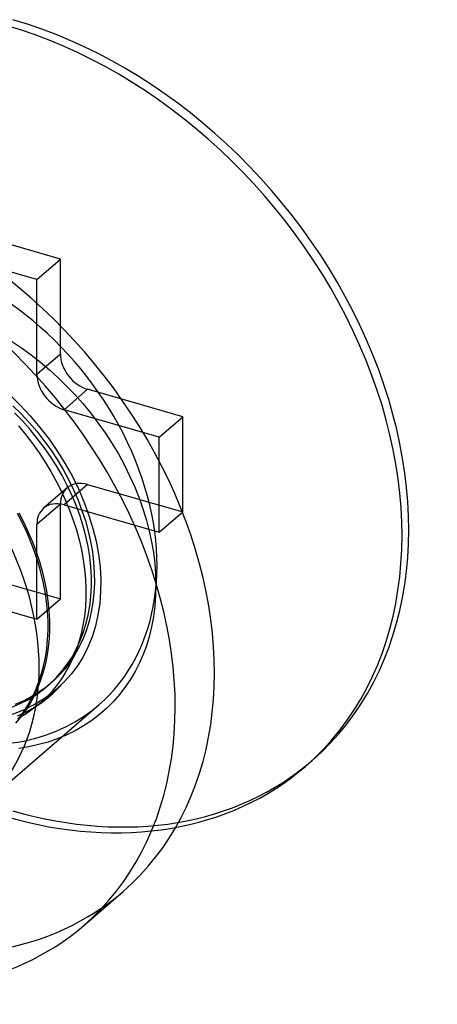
# Model space of a CAD drawing. Header units: millimetres. Extents: x -24 to 80, y -43 to 164.
# Tile 28 of 223: x 7.23 to 9.88, y 21.89 to 28.16. Entities that reach past the tile are written whole.
import ezdxf

# ---------------------------------------------------------------- set-up
doc = ezdxf.new("R2010")
doc.units = ezdxf.units.MM
doc.layers.add('MAIN-2', color=7, linetype='Continuous')

msp = doc.modelspace()

# ---------------------------------------------------------------- linework, layer by layer
at = {"layer": 'MAIN-2'}
for p, q in [((7.4849, 26.6346), (6.8787, 26.8096)), ((7.3349, 26.5047), (6.7287, 26.6797)), ((7.3349, 26.5047), (7.4849, 26.6346)), ((7.4849, 26.0284), (7.4849, 26.6346)), ((7.3349, 25.8985), (7.3349, 26.5047)), ((7.1723, 26.112), (7.2361, 26.0691)), ((7.2361, 26.0691), (7.298, 26.0241)), ((7.298, 26.0241), (7.3577, 25.9771)), ((7.4849, 26.0284), (7.3349, 25.8985)), ((7.3577, 25.9771), (7.4152, 25.9285)), ((7.4152, 25.9285), (7.4706, 25.8781)), ((7.4706, 25.8781), (7.5242, 25.8258)), ((7.5081, 25.6753), (7.6581, 25.8052)), ((7.5242, 25.8258), (7.5763, 25.7711)), ((8.2643, 25.6302), (7.6581, 25.8052)), ((7.1598, 25.7716), (7.228, 25.7049)), ((7.5763, 25.7711), (7.627, 25.7139)), ((7.1816, 25.7005), (7.2344, 25.6484)), ((7.2424, 25.6033), (7.1919, 25.6556)), ((7.228, 25.7049), (7.293, 25.6351)), ((8.1143, 25.5003), (7.5081, 25.6753)), ((7.627, 25.7139), (7.6762, 25.6543)), ((7.2344, 25.6484), (7.2851, 25.594)), ((7.2911, 25.5488), (7.2424, 25.6033)), ((7.2851, 25.594), (7.3335, 25.5376)), ((7.293, 25.6351), (7.3546, 25.5624)), ((7.6762, 25.6543), (7.7236, 25.5924)), ((8.1143, 25.5003), (8.2643, 25.6302)), ((8.2643, 25.024), (8.2643, 25.6302)), ((7.2179, 25.5715), (7.2637, 25.5159)), ((7.3375, 25.4924), (7.2911, 25.5488)), ((7.3335, 25.5376), (7.3796, 25.4792)), ((7.3546, 25.5624), (7.4124, 25.487)), ((7.7236, 25.5924), (7.7691, 25.5282)), ((7.2637, 25.5159), (7.3074, 25.4589)), ((7.3812, 25.4349), (7.3375, 25.4924)), ((7.3796, 25.4792), (7.4231, 25.4192)), ((7.4124, 25.487), (7.4662, 25.4094)), ((7.7691, 25.5282), (7.8125, 25.4618)), ((8.1143, 24.8941), (8.1143, 25.5003)), ((7.3074, 25.4589), (7.3487, 25.4007)), ((7.422, 25.3764), (7.3812, 25.4349)), ((7.4231, 25.4192), (7.4638, 25.3576)), ((7.4662, 25.4094), (7.5158, 25.3299)), ((7.8125, 25.4618), (7.8535, 25.3932)), ((7.3487, 25.4007), (7.3875, 25.3414)), ((7.46, 25.3167), (7.422, 25.3764)), ((7.4638, 25.3576), (7.5016, 25.2947)), ((7.8535, 25.3932), (7.892, 25.3225)), ((7.3875, 25.3414), (7.4238, 25.2813)), ((7.4238, 25.2813), (7.4575, 25.2204)), ((7.4955, 25.2551), (7.46, 25.3167)), ((7.5016, 25.2947), (7.5364, 25.2306)), ((7.5158, 25.3299), (7.5607, 25.249)), ((7.892, 25.3225), (7.9275, 25.2503)), ((7.4575, 25.2204), (7.4886, 25.1589)), ((7.5286, 25.1914), (7.4955, 25.2551)), ((7.5364, 25.2306), (7.5682, 25.1655)), ((7.5607, 25.249), (7.6009, 25.1671)), ((7.9275, 25.2503), (7.9597, 25.178)), ((7.5272, 25.177), (7.3772, 25.0471)), ((7.4886, 25.1589), (7.5171, 25.0968)), ((7.6581, 25.199), (7.5081, 25.0691)), ((7.5591, 25.1264), (7.5286, 25.1914)), ((7.5682, 25.1655), (7.5968, 25.0997)), ((7.6009, 25.1671), (7.6362, 25.0846)), ((7.6581, 25.199), (8.2643, 25.024)), ((7.9597, 25.178), (7.988, 25.1069)), ((7.5171, 25.0968), (7.5428, 25.0344)), ((7.5864, 25.0611), (7.5591, 25.1264)), ((7.5968, 25.0997), (7.622, 25.0334)), ((7.988, 25.1069), (8.0123, 25.0377)), ((7.3349, 24.9459), (7.4849, 25.0758)), ((7.4849, 24.4696), (7.4849, 25.0758)), ((7.5081, 25.0691), (8.1143, 24.8941)), ((7.5428, 25.0344), (7.5658, 24.9717)), ((7.6102, 24.9966), (7.5864, 25.0611)), ((7.622, 25.0334), (7.6439, 24.967)), ((7.6362, 25.0846), (7.6665, 25.0019)), ((8.0123, 25.0377), (8.033, 24.9696)), ((7.2438, 24.9515), (7.2123, 25.0129)), ((7.2191, 25.018), (7.251, 24.9563)), ((7.5658, 24.9717), (7.586, 24.9088)), ((7.6303, 24.9328), (7.6102, 24.9966)), ((7.6439, 24.967), (7.6623, 24.9008)), ((7.6665, 25.0019), (7.6918, 24.9192)), ((8.033, 24.9696), (8.0504, 24.9018)), ((8.1143, 24.8941), (8.2643, 25.024)), ((7.2726, 24.8897), (7.2438, 24.9515)), ((7.251, 24.9563), (7.2802, 24.8944)), ((7.3349, 24.3397), (7.3349, 24.9459)), ((7.586, 24.9088), (7.6034, 24.8457)), ((7.647, 24.8691), (7.6303, 24.9328)), ((7.6918, 24.9192), (7.7119, 24.8368)), ((7.2986, 24.8277), (7.2726, 24.8897)), ((7.2802, 24.8944), (7.3065, 24.8323)), ((7.6034, 24.8457), (7.6179, 24.7827)), ((7.6606, 24.8046), (7.647, 24.8691)), ((7.6623, 24.9008), (7.6771, 24.8347)), ((8.0504, 24.9018), (8.0649, 24.8335)), ((7.3219, 24.7655), (7.2986, 24.8277)), ((7.3065, 24.8323), (7.33, 24.7701)), ((7.6179, 24.7827), (7.6296, 24.7199)), ((7.671, 24.7393), (7.6606, 24.8046)), ((7.6771, 24.8347), (7.6885, 24.7687)), ((7.7119, 24.8368), (7.7269, 24.7549)), ((8.0649, 24.8335), (8.0765, 24.7648)), ((7.3424, 24.7031), (7.3219, 24.7655)), ((7.33, 24.7701), (7.3507, 24.7079)), ((7.6296, 24.7199), (7.6383, 24.6575)), ((7.6781, 24.674), (7.671, 24.7393)), ((7.6885, 24.7687), (7.6963, 24.7028)), ((7.7269, 24.7549), (7.7367, 24.6741)), ((8.0765, 24.7648), (8.0851, 24.6959)), ((7.3602, 24.6406), (7.3424, 24.7031)), ((7.3507, 24.7079), (7.3686, 24.6455)), ((7.6383, 24.6575), (7.6441, 24.5958)), ((7.6819, 24.6096), (7.6781, 24.674)), ((7.6963, 24.7028), (7.7005, 24.6373)), ((7.7367, 24.6741), (7.7413, 24.5947)), ((8.0851, 24.6959), (8.0904, 24.6272)), ((6.8787, 24.6446), (7.4849, 24.4696)), ((7.3751, 24.578), (7.3602, 24.6406)), ((7.3686, 24.6455), (7.3838, 24.583)), ((7.6441, 24.5958), (7.6468, 24.535)), ((7.6821, 24.5469), (7.6819, 24.6096)), ((7.7005, 24.6373), (7.7012, 24.5726)), ((7.7413, 24.5947), (7.7406, 24.517)), ((8.0904, 24.6272), (8.0923, 24.5587)), ((7.3873, 24.5155), (7.3751, 24.578)), ((7.3838, 24.583), (7.3961, 24.5206)), ((7.6468, 24.535), (7.6466, 24.475)), ((7.6787, 24.4858), (7.6821, 24.5469)), ((7.7012, 24.5726), (7.6981, 24.5093)), ((8.0923, 24.5587), (8.0908, 24.4907)), ((6.7287, 24.5147), (7.3349, 24.3397)), ((7.3349, 24.3397), (7.4849, 24.4696)), ((7.3965, 24.4532), (7.3873, 24.5155)), ((7.3961, 24.5206), (7.4054, 24.4584)), ((7.6466, 24.475), (7.6435, 24.4161)), ((7.6717, 24.4259), (7.6787, 24.4858)), ((7.6981, 24.5093), (7.6914, 24.4474)), ((7.7406, 24.517), (7.7347, 24.4412)), ((8.0908, 24.4907), (8.0855, 24.423)), ((7.4027, 24.3912), (7.3965, 24.4532)), ((7.4054, 24.4584), (7.4118, 24.3967)), ((7.6435, 24.4161), (7.6374, 24.3583)), ((7.6612, 24.367), (7.6717, 24.4259)), ((7.6914, 24.4474), (7.6811, 24.3873)), ((7.7347, 24.4412), (7.7236, 24.3676)), ((8.0855, 24.423), (8.0767, 24.3561)), ((7.4059, 24.3298), (7.4027, 24.3912)), ((7.4118, 24.3967), (7.4152, 24.3357)), ((7.6374, 24.3583), (7.6284, 24.3018)), ((7.6472, 24.3094), (7.6612, 24.367)), ((7.6811, 24.3873), (7.6673, 24.3289)), ((7.7236, 24.3676), (7.7074, 24.2965)), ((8.0767, 24.3561), (8.0646, 24.291)), ((7.4061, 24.2694), (7.4059, 24.3298)), ((7.4156, 24.2756), (7.413, 24.2168)), ((7.4152, 24.3357), (7.4156, 24.2756)), ((7.6284, 24.3018), (7.6165, 24.2468)), ((7.6299, 24.2535), (7.6472, 24.3094)), ((7.6673, 24.3289), (7.6499, 24.2724)), ((7.7074, 24.2965), (7.6861, 24.2282)), ((8.0646, 24.291), (8.0496, 24.2287)), ((7.4034, 24.2101), (7.4061, 24.2694)), ((7.413, 24.2168), (7.4075, 24.1595)), ((7.6165, 24.2468), (7.6018, 24.1934)), ((7.629, 24.2179), (7.6046, 24.1654)), ((7.6093, 24.1998), (7.6299, 24.2535)), ((7.6499, 24.2724), (7.629, 24.2179)), ((7.6861, 24.2282), (7.6599, 24.1632)), ((8.0496, 24.2287), (8.0321, 24.1704)), ((7.389, 24.0959), (7.3977, 24.1523)), ((7.3977, 24.1523), (7.4034, 24.2101)), ((7.4075, 24.1595), (7.3991, 24.1036)), ((7.6046, 24.1654), (7.5768, 24.1152)), ((7.6018, 24.1934), (7.5844, 24.1418)), ((7.5855, 24.1486), (7.6093, 24.1998)), ((7.6599, 24.1632), (7.6288, 24.1017)), ((8.0321, 24.1704), (8.0119, 24.1154)), ((7.3775, 24.0411), (7.389, 24.0959)), ((7.3991, 24.1036), (7.3878, 24.0492)), ((7.5281, 24.053), (7.5585, 24.0996)), ((7.5641, 24.0919), (7.5412, 24.0439)), ((7.5768, 24.1152), (7.5458, 24.0676)), ((7.5585, 24.0996), (7.5855, 24.1486)), ((7.5844, 24.1418), (7.5641, 24.0919)), ((7.6288, 24.1017), (7.593, 24.0439)), ((8.0119, 24.1154), (7.9888, 24.0627)), ((7.3631, 23.9879), (7.3775, 24.0411)), ((7.3878, 24.0492), (7.3737, 23.9963)), ((7.4943, 24.0085), (7.5281, 24.053)), ((7.5458, 24.0676), (7.5118, 24.023)), ((7.5412, 24.0439), (7.5155, 23.9978)), ((7.593, 24.0439), (7.5527, 23.9902)), ((7.9888, 24.0627), (7.9625, 24.0111)), ((7.346, 23.9364), (7.3631, 23.9879)), ((7.3737, 23.9963), (7.3567, 23.9449)), ((7.4175, 23.9277), (7.4574, 23.9667)), ((7.4751, 23.9815), (7.4356, 23.9432)), ((7.4574, 23.9667), (7.4943, 24.0085)), ((7.5118, 24.023), (7.4751, 23.9815)), ((7.5155, 23.9978), (7.4873, 23.9538)), ((7.5527, 23.9902), (7.5081, 23.9408)), ((7.9625, 24.0111), (7.9328, 23.9603)), ((7.3261, 23.8866), (7.346, 23.9364)), ((7.3567, 23.9449), (7.337, 23.8953)), ((7.3932, 23.9078), (7.3479, 23.8752)), ((7.3536, 23.8041), (7.4638, 23.8995)), ((7.3749, 23.8918), (7.4175, 23.9277)), ((7.4356, 23.9432), (7.3932, 23.9078)), ((7.4053, 23.9168), (7.4243, 23.9333)), ((7.4565, 23.9119), (7.4231, 23.8723)), ((7.4357, 23.8664), (7.4732, 23.9024)), ((7.4873, 23.9538), (7.4565, 23.9119)), ((7.4732, 23.9024), (7.5081, 23.9408)), ((7.8998, 23.9107), (7.8635, 23.8629)), ((7.9328, 23.9603), (7.8998, 23.9107)), ((7.2994, 23.8455), (7.2481, 23.8191)), ((7.2782, 23.7927), (7.3035, 23.8387)), ((7.2808, 23.8292), (7.3298, 23.8593)), ((7.3146, 23.8477), (7.2895, 23.802)), ((7.3479, 23.8752), (7.2994, 23.8455)), ((7.3035, 23.8387), (7.3261, 23.8866)), ((7.337, 23.8953), (7.3146, 23.8477)), ((7.3298, 23.8593), (7.3749, 23.8918)), ((7.4231, 23.8723), (7.3873, 23.835)), ((7.3957, 23.8328), (7.4357, 23.8664)), ((7.8635, 23.8629), (7.8238, 23.8173)), ((6.9791, 23.1457), (7.7291, 23.7952)), ((7.1756, 23.7798), (7.2294, 23.8027)), ((7.2481, 23.8191), (7.1943, 23.7961)), ((7.2294, 23.8027), (7.2808, 23.8292)), ((7.2502, 23.7488), (7.2782, 23.7927)), ((7.2895, 23.802), (7.2618, 23.7585)), ((7.3471, 23.7985), (7.3044, 23.7649)), ((7.3085, 23.7734), (7.3533, 23.8017)), ((7.3873, 23.835), (7.3471, 23.7985)), ((7.3533, 23.8017), (7.3957, 23.8328)), ((7.7808, 23.7741), (7.7345, 23.7334)), ((7.8238, 23.8173), (7.7808, 23.7741)), ((7.2316, 23.7172), (7.1989, 23.6781)), ((7.2119, 23.7251), (7.2614, 23.7478)), ((7.2593, 23.7342), (7.212, 23.7065)), ((7.2196, 23.707), (7.2502, 23.7488)), ((7.2618, 23.7585), (7.2316, 23.7172)), ((7.3044, 23.7649), (7.2593, 23.7342)), ((7.2614, 23.7478), (7.3085, 23.7734)), ((7.7345, 23.7334), (7.6849, 23.6956)), ((7.6325, 23.6608), (7.5779, 23.6295)), ((7.6849, 23.6956), (7.6325, 23.6608)), ((7.5217, 23.6019), (7.4644, 23.5782)), ((7.5779, 23.6295), (7.5217, 23.6019)), ((7.2839, 23.5279), (7.2205, 23.5177)), ((7.3456, 23.5413), (7.2839, 23.5279)), ((7.4057, 23.558), (7.3456, 23.5413)), ((7.4644, 23.5782), (7.4057, 23.558)), ((9.0443, 23.403), (9.0868, 23.4399)), ((7.6337, 22.3898), (7.8837, 22.6063))]:
    msp.add_line(p, q, dxfattribs=at)
for centre, major_axis, start_param, end_param in [((7.1392, 25.6027), (1.905, -2.1998), 0.000079, 2.284521), ((7.1818, 25.6396), (-1.905, 2.1998), -3.141514, -0.857072), ((6.0818, 24.687), (-1.8019, 2.0807), -3.141514, -0.857072), ((5.8318, 24.4705), (1.8019, -2.0807), 0.000079, 2.284521), ((6.5818, 25.12), (1.1473, -1.3248), 0.000079, 2.284521), ((5.8318, 24.4705), (-1.1473, 1.3248), -3.141514, -0.857072), ((7.6581, 25.9784), (-0.1309, 0.1512), 0.713724, 2.284521), ((7.5081, 25.8485), (0.1309, -0.1512), -2.427868, -0.857072), ((7.6581, 25.0258), (-0.1309, 0.1512), 0.000079, 0.713724), ((7.6581, 25.0258), (-0.1309, 0.1512), -0.857072, 0.000079), ((7.5081, 24.8959), (0.1309, -0.1512), -3.141514, -2.427868), ((7.5081, 24.8959), (0.1309, -0.1512), 2.284521, 3.141672), ((6.4818, 25.0334), (-0.982, 1.1339), 2.284521, 3.141593), ((6.4818, 25.0334), (-0.982, 1.1339), -3.141593, -3.087712), ((6.5818, 25.12), (1.1473, -1.3248), -0.857072, 0.000079), ((7.1392, 25.6027), (1.905, -2.1998), -0.857072, 0.000079), ((7.1818, 25.6396), (-1.905, 2.1998), 2.284521, 3.141672), ((6.0818, 24.687), (-1.8019, 2.0807), 2.284521, 3.141672), ((5.8318, 24.4705), (1.8019, -2.0807), -0.857072, 0.000079)]:
    msp.add_ellipse(centre, major_axis=major_axis, ratio=0.75, start_param=start_param, end_param=end_param, dxfattribs=at)

doc.saveas('drawing.dxf')
